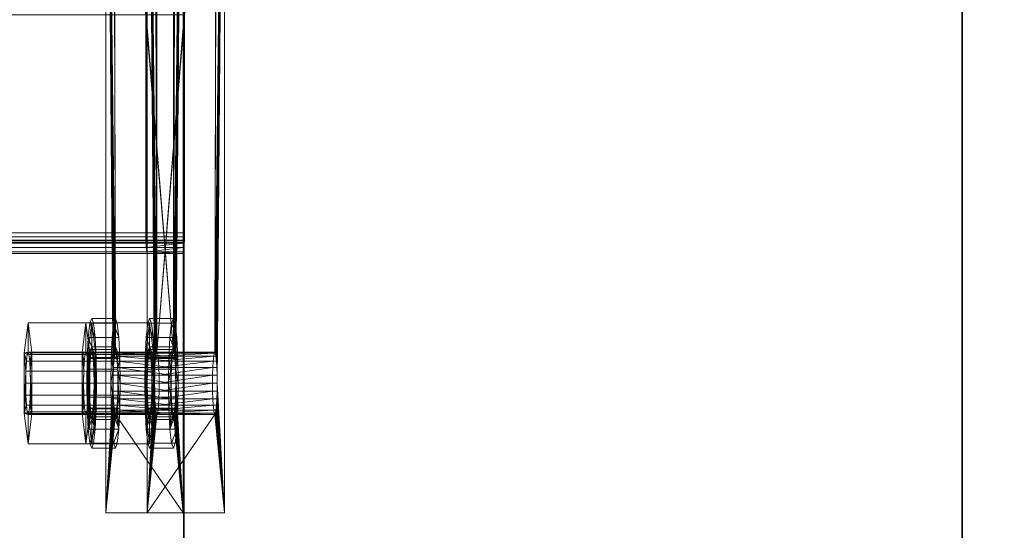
# Model space of a CAD drawing. Extents: x -0.3 to 41.3, y 0 to 17.8.
# Tile 46 of 256: x 0.7661 to 0.9559, y 5.7165 to 5.8149. Entities that reach past the tile are written whole.
import ezdxf

# ---------------------------------------------------------------- set-up
doc = ezdxf.new("R2010")
doc.units = 0
doc.header["$MEASUREMENT"] = 0
for name, color, linetype, lineweight in [('ANILHAS', 135, 'Continuous', 0), ('PLACAS_DE_BASE', 144, 'Continuous', 0), ('PORCAS', 157, 'Continuous', 0), ('VIGA_METALICA', 106, 'Continuous', 0)]:
    doc.layers.add(name, color=color, linetype=linetype, lineweight=lineweight)
for name, color, linetype in [('S31', 7, 'Continuous'), ('V119', 7, 'Continuous'), ('V222', 7, 'Continuous'), ('V308', 7, 'Continuous')]:
    doc.layers.add(name, color=color, linetype=linetype)

msp = doc.modelspace()

# ---------------------------------------------------------------- linework, layer by layer
at = {"layer": 'S31', "color": 253, "true_color": 0xca95bd}
for points, invisible_edges in [([(0.54775, 5.59431, 195.60001), (1.34775, 5.59431, 195.60001), (1.34775, 6.39431, 195.60001)], 12), ([(0.54775, 5.59431, 195.10001), (1.34775, 5.59431, 195.10001), (1.34775, 6.39431, 195.10001)], 12), ([(0.54775, 5.59431, 195.60001), (1.34775, 6.39431, 195.60001), (0.54775, 6.39431, 195.60001)], 9), ([(0.54775, 5.59431, 195.10001), (1.34775, 6.39431, 195.10001), (0.54775, 6.39431, 195.10001)], 9)]:
    msp.add_3dface(points, dxfattribs=dict(at, invisible_edges=invisible_edges))
at = {"layer": 'V119', "color": 252, "true_color": 0x838383}
for points, invisible_edges in [([(0.94775, 5.91931, 196.60001), (0.79775, 5.91931, 196.60001), (0.79775, 1.96931, 196.60001)], 12), ([(0.94775, 5.91931, 196.00001), (0.79775, 5.91931, 196.00001), (0.79775, 1.96931, 196.00001)], 12), ([(0.94775, 5.91931, 196.60001), (0.79775, 1.96931, 196.60001), (0.94775, 1.96931, 196.60001)], 9), ([(0.94775, 5.91931, 196.00001), (0.79775, 1.96931, 196.00001), (0.94775, 1.96931, 196.00001)], 9)]:
    msp.add_3dface(points, dxfattribs=dict(at, invisible_edges=invisible_edges))
for points in [[(0.79775, 5.91931, 196.60001), (0.79775, 1.96931, 196.60001), (0.79775, 1.96931, 196.00001), (0.79775, 5.91931, 196.00001)], [(0.94775, 1.96931, 196.60001), (0.94775, 5.91931, 196.60001), (0.94775, 5.91931, 196.00001), (0.94775, 1.96931, 196.00001)]]:
    msp.add_3dface(points, dxfattribs=at)
at = {"layer": 'V222', "color": 252, "true_color": 0x838383}
for points, invisible_edges in [([(0.94775, 5.91931, 199.55), (0.79775, 5.91931, 199.55), (0.79775, 1.96931, 199.55)], 12), ([(0.94775, 5.91931, 198.95), (0.79775, 5.91931, 198.95), (0.79775, 1.96931, 198.95)], 12), ([(0.94775, 5.91931, 199.55), (0.79775, 1.96931, 199.55), (0.94775, 1.96931, 199.55)], 9), ([(0.94775, 5.91931, 198.95), (0.79775, 1.96931, 198.95), (0.94775, 1.96931, 198.95)], 9)]:
    msp.add_3dface(points, dxfattribs=dict(at, invisible_edges=invisible_edges))
for points in [[(0.79775, 5.91931, 199.55), (0.79775, 1.96931, 199.55), (0.79775, 1.96931, 198.95), (0.79775, 5.91931, 198.95)], [(0.94775, 1.96931, 199.55), (0.94775, 5.91931, 199.55), (0.94775, 5.91931, 198.95), (0.94775, 1.96931, 198.95)]]:
    msp.add_3dface(points, dxfattribs=at)
at = {"layer": 'V308', "color": 252, "true_color": 0x838383}
for points, invisible_edges in [([(0.94775, 5.84431, 200.60001), (0.79775, 5.84431, 200.60001), (0.79775, 1.96931, 200.60001)], 12), ([(0.94775, 5.84431, 200.30001), (0.79775, 5.84431, 200.30001), (0.79775, 1.96931, 200.30001)], 12), ([(0.94775, 5.84431, 200.60001), (0.79775, 1.96931, 200.60001), (0.94775, 1.96931, 200.60001)], 9), ([(0.94775, 5.84431, 200.30001), (0.79775, 1.96931, 200.30001), (0.94775, 1.96931, 200.30001)], 9)]:
    msp.add_3dface(points, dxfattribs=dict(at, invisible_edges=invisible_edges))
for points in [[(0.79775, 5.84431, 200.60001), (0.79775, 1.96931, 200.60001), (0.79775, 1.96931, 200.30001), (0.79775, 5.84431, 200.30001)], [(0.94775, 1.96931, 200.60001), (0.94775, 5.84431, 200.60001), (0.94775, 5.84431, 200.30001), (0.94775, 1.96931, 200.30001)]]:
    msp.add_3dface(points, dxfattribs=at)

# ---------------------------------------------------------------- meshes
at = {"layer": 'ANILHAS'}
mesh = msp.add_polyface(dxfattribs=at)
corners = [(0.77908, 5.74481, 199.5841), (0.77915, 5.74003, 199.58315), (0.77915, 5.74959, 199.58315), (0.77935, 5.73597, 199.58045), (0.77935, 5.75365, 199.58045), (0.77949, 5.74481, 199.57862), (0.77953, 5.74213, 199.57809), (0.77953, 5.74749, 199.57809), (0.77964, 5.73986, 199.57657), (0.77964, 5.74976, 199.57657), (0.77966, 5.73326, 199.5764), (0.77966, 5.75636, 199.5764), (0.77981, 5.73834, 199.57431), (0.77981, 5.75128, 199.57431), (0.78001, 5.73231, 199.57164), (0.78001, 5.73781, 199.57164), (0.78001, 5.75181, 199.57164), (0.78001, 5.75731, 199.57164), (0.78021, 5.73834, 199.56896), (0.78021, 5.75128, 199.56896), (0.78037, 5.73326, 199.56687), (0.78037, 5.75636, 199.56687), (0.78038, 5.73986, 199.5667), (0.78038, 5.74976, 199.5667), (0.78049, 5.74213, 199.56518), (0.78049, 5.74749, 199.56518), (0.78053, 5.74481, 199.56466), (0.78067, 5.73597, 199.56282), (0.78067, 5.75365, 199.56282), (0.78087, 5.74003, 199.56012), (0.78087, 5.74959, 199.56012), (0.78094, 5.74481, 199.55917), (0.78367, 5.74481, 199.58444), (0.78374, 5.74003, 199.5835), (0.78374, 5.74959, 199.5835), (0.78394, 5.73597, 199.58079), (0.78394, 5.75365, 199.58079), (0.78408, 5.74481, 199.57896), (0.78412, 5.74213, 199.57843), (0.78412, 5.74749, 199.57843), (0.78423, 5.73986, 199.57691), (0.78423, 5.74976, 199.57691), (0.78424, 5.73326, 199.57674), (0.78424, 5.75636, 199.57674), (0.7844, 5.73834, 199.57465), (0.7844, 5.75128, 199.57465), (0.7846, 5.73231, 199.57198), (0.7846, 5.73781, 199.57198), (0.7846, 5.75181, 199.57198), (0.7846, 5.75731, 199.57198), (0.7848, 5.73834, 199.56931), (0.7848, 5.75128, 199.56931), (0.78495, 5.73326, 199.56721), (0.78495, 5.75636, 199.56721), (0.78497, 5.73986, 199.56704), (0.78497, 5.74976, 199.56704), (0.78508, 5.74213, 199.56553), (0.78508, 5.74749, 199.56553), (0.78512, 5.74481, 199.565), (0.78526, 5.73597, 199.56316), (0.78526, 5.75365, 199.56316), (0.78546, 5.74003, 199.56046), (0.78546, 5.74959, 199.56046), (0.78553, 5.74481, 199.55951)]
mesh.append_faces([[corners[k] for k in face] for face in [(46, 42, 10, 14), (42, 35, 3, 10), (35, 33, 1, 3), (33, 32, 0, 1), (32, 34, 2, 0), (34, 36, 4, 2), (36, 43, 11, 4), (43, 49, 17, 11), (49, 53, 21, 17), (53, 60, 28, 21), (60, 62, 30, 28), (62, 63, 31, 30), (63, 61, 29, 31), (61, 59, 27, 29), (59, 52, 20, 27), (52, 46, 14, 20), (47, 50, 18, 15), (50, 54, 22, 18), (54, 56, 24, 22), (56, 58, 26, 24), (58, 57, 25, 26), (57, 55, 23, 25), (55, 51, 19, 23), (51, 48, 16, 19), (48, 45, 13, 16), (45, 41, 9, 13), (41, 39, 7, 9), (39, 37, 5, 7), (37, 38, 6, 5), (38, 40, 8, 6), (40, 44, 12, 8), (44, 47, 15, 12)]])
mesh.append_faces([[corners[k] for k in face] for face in [(43, 53, 49), (52, 42, 46), (21, 11, 17), (10, 20, 14)]], dxfattribs={"vtx0": -1})
mesh.append_faces([[corners[k] for k in face] for face in [(34, 48, 36), (48, 34, 45), (45, 34, 41), (41, 34, 39), (39, 32, 37), (37, 32, 38), (38, 33, 40), (40, 35, 44), (44, 35, 47), (53, 43, 60), (60, 36, 62), (62, 57, 63), (63, 58, 61), (61, 54, 59), (59, 42, 52), (11, 28, 4), (16, 30, 19), (19, 30, 23), (23, 30, 25), (25, 31, 26), (26, 29, 24), (24, 29, 22), (22, 27, 18), (18, 27, 15), (3, 27, 10), (2, 7, 0), (0, 6, 1), (1, 8, 3)]], dxfattribs={"vtx0": -1, "vtx1": -1})
mesh.append_faces([[corners[k] for k in face] for face in [(62, 36, 48), (59, 47, 35), (4, 30, 16), (15, 27, 3)]], dxfattribs={"vtx0": -1, "vtx1": -1, "vtx2": -1})
mesh.append_faces([[corners[k] for k in face] for face in [(39, 34, 32), (38, 32, 33), (40, 33, 35), (60, 43, 36), (62, 48, 51), (62, 51, 55), (62, 55, 57), (63, 57, 58), (61, 58, 56), (61, 56, 54), (59, 54, 50), (59, 50, 47), (59, 35, 42), (11, 21, 28), (4, 28, 30), (25, 30, 31), (26, 31, 29), (22, 29, 27), (10, 27, 20), (16, 2, 4), (2, 16, 13), (2, 13, 9), (2, 9, 7), (0, 7, 5), (0, 5, 6), (1, 6, 8), (3, 8, 12), (3, 12, 15)]], dxfattribs={"vtx0": -1, "vtx2": -1})
mesh = msp.add_polyface(dxfattribs=at)
corners = [(0.79024, 5.74481, 199.43452), (0.79031, 5.74003, 199.43357), (0.79031, 5.74959, 199.43357), (0.79052, 5.73597, 199.43087), (0.79052, 5.75365, 199.43087), (0.79065, 5.74481, 199.42903), (0.79069, 5.74213, 199.4285), (0.79069, 5.74749, 199.4285), (0.79081, 5.73986, 199.42699), (0.79081, 5.74976, 199.42699), (0.79082, 5.73326, 199.42682), (0.79082, 5.75636, 199.42682), (0.79097, 5.73834, 199.42472), (0.79097, 5.75128, 199.42472), (0.79117, 5.73231, 199.42205), (0.79117, 5.73781, 199.42205), (0.79117, 5.75181, 199.42205), (0.79117, 5.75731, 199.42205), (0.79137, 5.73834, 199.41938), (0.79137, 5.75128, 199.41938), (0.79153, 5.73326, 199.41728), (0.79153, 5.75636, 199.41728), (0.79154, 5.73986, 199.41712), (0.79154, 5.74976, 199.41712), (0.79166, 5.74213, 199.4156), (0.79166, 5.74749, 199.4156), (0.79169, 5.74481, 199.41507), (0.79183, 5.73597, 199.41324), (0.79183, 5.75365, 199.41324), (0.79203, 5.74003, 199.41053), (0.79203, 5.74959, 199.41053), (0.7921, 5.74481, 199.40959), (0.79483, 5.74481, 199.43486), (0.7949, 5.74003, 199.43391), (0.7949, 5.74959, 199.43391), (0.7951, 5.73597, 199.43121), (0.7951, 5.75365, 199.43121), (0.79524, 5.74481, 199.42937), (0.79528, 5.74213, 199.42885), (0.79528, 5.74749, 199.42885), (0.79539, 5.73986, 199.42733), (0.79539, 5.74976, 199.42733), (0.79541, 5.73326, 199.42716), (0.79541, 5.75636, 199.42716), (0.79556, 5.73834, 199.42507), (0.79556, 5.75128, 199.42507), (0.79576, 5.73231, 199.42239), (0.79576, 5.73781, 199.42239), (0.79576, 5.75181, 199.42239), (0.79576, 5.75731, 199.42239), (0.79596, 5.73834, 199.41972), (0.79596, 5.75128, 199.41972), (0.79612, 5.73326, 199.41763), (0.79612, 5.75636, 199.41763), (0.79613, 5.73986, 199.41746), (0.79613, 5.74976, 199.41746), (0.79624, 5.74213, 199.41594), (0.79624, 5.74749, 199.41594), (0.79628, 5.74481, 199.41541), (0.79642, 5.73597, 199.41358), (0.79642, 5.75365, 199.41358), (0.79662, 5.74003, 199.41088), (0.79662, 5.74959, 199.41088), (0.79669, 5.74481, 199.40993)]
mesh.append_faces([[corners[k] for k in face] for face in [(46, 42, 10, 14), (42, 35, 3, 10), (35, 33, 1, 3), (33, 32, 0, 1), (32, 34, 2, 0), (34, 36, 4, 2), (36, 43, 11, 4), (43, 49, 17, 11), (49, 53, 21, 17), (53, 60, 28, 21), (60, 62, 30, 28), (62, 63, 31, 30), (63, 61, 29, 31), (61, 59, 27, 29), (59, 52, 20, 27), (52, 46, 14, 20), (47, 50, 18, 15), (50, 54, 22, 18), (54, 56, 24, 22), (56, 58, 26, 24), (58, 57, 25, 26), (57, 55, 23, 25), (55, 51, 19, 23), (51, 48, 16, 19), (48, 45, 13, 16), (45, 41, 9, 13), (41, 39, 7, 9), (39, 37, 5, 7), (37, 38, 6, 5), (38, 40, 8, 6), (40, 44, 12, 8), (44, 47, 15, 12)]])
mesh.append_faces([[corners[k] for k in face] for face in [(43, 53, 49), (52, 42, 46), (21, 11, 17), (10, 20, 14)]], dxfattribs={"vtx0": -1})
mesh.append_faces([[corners[k] for k in face] for face in [(34, 48, 36), (48, 34, 45), (45, 34, 41), (41, 34, 39), (39, 32, 37), (37, 32, 38), (38, 33, 40), (40, 35, 44), (44, 35, 47), (53, 43, 60), (60, 36, 62), (62, 57, 63), (63, 58, 61), (61, 54, 59), (59, 42, 52), (11, 28, 4), (16, 30, 19), (19, 30, 23), (23, 30, 25), (25, 31, 26), (26, 29, 24), (24, 29, 22), (22, 27, 18), (18, 27, 15), (3, 27, 10), (2, 7, 0), (0, 6, 1), (1, 8, 3)]], dxfattribs={"vtx0": -1, "vtx1": -1})
mesh.append_faces([[corners[k] for k in face] for face in [(62, 36, 48), (59, 47, 35), (4, 30, 16), (15, 27, 3)]], dxfattribs={"vtx0": -1, "vtx1": -1, "vtx2": -1})
mesh.append_faces([[corners[k] for k in face] for face in [(39, 34, 32), (38, 32, 33), (40, 33, 35), (60, 43, 36), (62, 48, 51), (62, 51, 55), (62, 55, 57), (63, 57, 58), (61, 58, 56), (61, 56, 54), (59, 54, 50), (59, 50, 47), (59, 35, 42), (11, 21, 28), (4, 28, 30), (25, 30, 31), (26, 31, 29), (22, 29, 27), (10, 27, 20), (16, 2, 4), (2, 16, 13), (2, 13, 9), (2, 9, 7), (0, 7, 5), (0, 5, 6), (1, 6, 8), (3, 8, 12), (3, 12, 15)]], dxfattribs={"vtx0": -1, "vtx2": -1})
at = {"layer": 'PLACAS_DE_BASE'}
mesh = msp.add_polyface(dxfattribs=at)
corners = [(0.80419, 5.74481, 199.41701), (0.8056, 5.71981, 199.39806), (0.8056, 5.91981, 199.39806), (0.80417, 5.74636, 199.41721), (0.80413, 5.74781, 199.41781), (0.80406, 5.74905, 199.41876), (0.80396, 5.75001, 199.42), (0.80386, 5.75061, 199.42145), (0.80374, 5.75081, 199.42299), (0.80406, 5.89057, 199.41876), (0.79258, 5.75081, 199.57258), (0.79072, 5.71981, 199.59751), (0.79213, 5.74481, 199.57856), (0.79072, 5.91981, 199.59751), (0.79215, 5.74636, 199.57836), (0.79219, 5.74781, 199.57776), (0.79226, 5.74905, 199.57681), (0.79236, 5.75001, 199.57557), (0.79246, 5.75061, 199.57413), (0.79269, 5.75061, 199.57103), (0.80363, 5.75061, 199.42454), (0.78415, 5.74481, 199.57797), (0.78274, 5.71981, 199.59691), (0.78274, 5.91981, 199.59691), (0.78417, 5.74636, 199.57776), (0.78421, 5.74781, 199.57716), (0.78428, 5.74905, 199.57621), (0.78438, 5.75001, 199.57497), (0.78449, 5.75061, 199.57353), (0.7846, 5.75081, 199.57198), (0.78428, 5.89057, 199.57621), (0.79576, 5.75081, 199.4224), (0.79762, 5.71981, 199.39747), (0.79621, 5.74481, 199.41642), (0.79762, 5.91981, 199.39747), (0.79619, 5.74636, 199.41662), (0.79615, 5.74781, 199.41722), (0.79608, 5.74905, 199.41817), (0.79599, 5.75001, 199.41941), (0.79588, 5.75061, 199.42085), (0.79565, 5.75061, 199.42395), (0.78472, 5.75061, 199.57043)]
mesh.append_faces([[corners[k] for k in face] for face in [(2, 1, 32, 34), (7, 8, 31, 39), (8, 20, 40, 31), (19, 10, 29, 41), (10, 18, 28, 29)]])
mesh.append_faces([[corners[k] for k in face] for face in [(0, 2, 3), (3, 2, 4), (4, 2, 5), (5, 2, 6), (6, 2, 7), (7, 2, 8), (11, 12, 13), (19, 8, 10), (21, 23, 24), (24, 23, 25), (25, 23, 26), (26, 23, 27), (27, 23, 28), (28, 23, 29), (32, 33, 34), (40, 29, 31)]], dxfattribs={"vtx0": -1, "vtx1": -1})
mesh.append_faces([[corners[k] for k in face] for face in [(8, 9, 10), (29, 30, 31)]], dxfattribs={"vtx0": -1, "vtx1": -1, "vtx2": -1})
mesh.append_faces([[corners[k] for k in face] for face in [(0, 1, 2), (13, 12, 14), (13, 14, 15), (13, 15, 16), (13, 16, 17), (13, 17, 18), (13, 18, 10), (19, 20, 8), (21, 22, 23), (34, 33, 35), (34, 35, 36), (34, 36, 37), (34, 37, 38), (34, 38, 39), (34, 39, 31), (40, 41, 29)]], dxfattribs={"vtx0": -1, "vtx2": -1})
mesh = msp.add_polyface(dxfattribs=at)
corners = [(0.80374, 5.75081, 199.42299), (0.8056, 5.91981, 199.39806), (0.80413, 5.89181, 199.41781), (0.80406, 5.89057, 199.41876), (0.79258, 5.75081, 199.57258), (0.80396, 5.88961, 199.42), (0.80386, 5.88901, 199.42145), (0.80374, 5.88881, 199.42299), (0.79072, 5.91981, 199.59751), (0.79219, 5.89181, 199.57776), (0.79226, 5.89057, 199.57681), (0.79236, 5.88961, 199.57557), (0.79246, 5.88901, 199.57413), (0.79258, 5.88881, 199.57258), (0.80363, 5.88901, 199.42454), (0.79269, 5.88901, 199.57103), (0.80352, 5.88961, 199.42599), (0.7928, 5.88961, 199.56959), (0.7846, 5.75081, 199.57198), (0.78274, 5.91981, 199.59691), (0.78421, 5.89181, 199.57716), (0.78428, 5.89057, 199.57621), (0.79576, 5.75081, 199.4224), (0.78438, 5.88961, 199.57497), (0.78449, 5.88901, 199.57353), (0.7846, 5.88881, 199.57198), (0.79762, 5.91981, 199.39747), (0.79615, 5.89181, 199.41722), (0.79608, 5.89057, 199.41817), (0.79599, 5.88961, 199.41941), (0.79588, 5.88901, 199.42085), (0.79576, 5.88881, 199.4224), (0.78472, 5.88901, 199.57043), (0.79565, 5.88901, 199.42395), (0.78482, 5.88961, 199.56899), (0.79554, 5.88961, 199.42539), (0.79072, 5.71981, 199.59751), (0.78274, 5.71981, 199.59691)]
mesh.append_faces([[corners[k] for k in face] for face in [(36, 8, 19, 37), (7, 6, 30, 31), (6, 5, 29, 30), (16, 14, 33, 35), (14, 7, 31, 33), (13, 15, 32, 25), (15, 17, 34, 32), (11, 12, 24, 23), (12, 13, 25, 24)]])
mesh.append_faces([[corners[k] for k in face] for face in [(9, 4, 10), (10, 4, 11), (11, 4, 12), (12, 4, 13), (14, 13, 7), (13, 14, 15), (15, 16, 17), (27, 22, 28), (28, 22, 29), (29, 22, 30), (30, 22, 31), (32, 31, 25), (31, 32, 33), (33, 34, 35)]], dxfattribs={"vtx0": -1, "vtx1": -1})
mesh.append_faces([[corners[k] for k in face] for face in [(0, 1, 2), (8, 4, 9), (13, 4, 7), (18, 19, 20), (26, 22, 27), (31, 22, 25)]], dxfattribs={"vtx0": -1, "vtx1": -1, "vtx2": -1})
mesh.append_faces([[corners[k] for k in face] for face in [(0, 2, 3), (4, 3, 5), (4, 5, 6), (4, 6, 7), (15, 14, 16), (18, 20, 21), (22, 21, 23), (22, 23, 24), (22, 24, 25), (33, 32, 34)]], dxfattribs={"vtx0": -1, "vtx2": -1})
mesh = msp.add_polyface(dxfattribs=at)
corners = [(0.79302, 5.74481, 199.56659), (0.80331, 5.74636, 199.42877), (0.79301, 5.74636, 199.5668), (0.80335, 5.74781, 199.42818), (0.79297, 5.74781, 199.5674), (0.80343, 5.74905, 199.42723), (0.79289, 5.74905, 199.56835), (0.80352, 5.75001, 199.42599), (0.7928, 5.75001, 199.56959), (0.80363, 5.75061, 199.42454), (0.79269, 5.75061, 199.57103), (0.79532, 5.74481, 199.42838), (0.78505, 5.74481, 199.566), (0.78503, 5.74636, 199.5662), (0.79533, 5.74636, 199.42818), (0.78499, 5.74781, 199.5668), (0.79538, 5.74781, 199.42758), (0.78492, 5.74905, 199.56775), (0.79545, 5.74905, 199.42663), (0.78482, 5.75001, 199.56899), (0.79554, 5.75001, 199.42539), (0.78472, 5.75061, 199.57043), (0.79565, 5.75061, 199.42395), (0.80419, 5.74481, 199.41701), (0.80417, 5.74636, 199.41721), (0.79619, 5.74636, 199.41662), (0.79621, 5.74481, 199.41642), (0.80413, 5.74781, 199.41781), (0.79615, 5.74781, 199.41722), (0.80406, 5.74905, 199.41876), (0.79608, 5.74905, 199.41817), (0.80396, 5.75001, 199.42), (0.79599, 5.75001, 199.41941), (0.80386, 5.75061, 199.42145), (0.79588, 5.75061, 199.42085), (0.80329, 5.74481, 199.42898), (0.79246, 5.75061, 199.57413), (0.79236, 5.75001, 199.57557), (0.78438, 5.75001, 199.57497), (0.78449, 5.75061, 199.57353), (0.79226, 5.74905, 199.57681), (0.78428, 5.74905, 199.57621), (0.79219, 5.74781, 199.57776), (0.78421, 5.74781, 199.57716), (0.79215, 5.74636, 199.57836), (0.78417, 5.74636, 199.57776), (0.79213, 5.74481, 199.57856), (0.78415, 5.74481, 199.57797)]
mesh.append_faces([[corners[k] for k in face] for face in [(23, 24, 25, 26), (24, 27, 28, 25), (27, 29, 30, 28), (29, 31, 32, 30), (31, 33, 34, 32), (9, 7, 20, 22), (7, 5, 18, 20), (5, 3, 16, 18), (3, 1, 14, 16), (1, 35, 11, 14), (0, 2, 13, 12), (2, 4, 15, 13), (4, 6, 17, 15), (6, 8, 19, 17), (8, 10, 21, 19), (36, 37, 38, 39), (37, 40, 41, 38), (40, 42, 43, 41), (42, 44, 45, 43), (44, 46, 47, 45)]])
mesh.append_faces([[corners[k] for k in face] for face in [(0, 1, 2), (2, 3, 4), (4, 5, 6), (6, 7, 8), (8, 9, 10), (11, 13, 14), (14, 15, 16), (16, 17, 18), (18, 19, 20), (20, 21, 22)]], dxfattribs={"vtx0": -1, "vtx1": -1})
mesh.append_faces([[corners[k] for k in face] for face in [(2, 1, 3), (4, 3, 5), (6, 5, 7), (8, 7, 9), (11, 12, 13), (14, 13, 15), (16, 15, 17), (18, 17, 19), (20, 19, 21)]], dxfattribs={"vtx0": -1, "vtx2": -1})
mesh = msp.add_polyface(dxfattribs=at)
corners = [(0.79269, 5.73901, 199.57103), (0.80352, 5.73961, 199.42599), (0.7928, 5.73961, 199.56959), (0.80343, 5.74057, 199.42723), (0.79289, 5.74057, 199.56835), (0.80335, 5.74181, 199.42818), (0.79297, 5.74181, 199.5674), (0.80331, 5.74326, 199.42877), (0.79301, 5.74326, 199.5668), (0.80329, 5.74481, 199.42898), (0.79302, 5.74481, 199.56659), (0.80331, 5.74636, 199.42877), (0.79565, 5.73901, 199.42395), (0.78482, 5.73961, 199.56899), (0.79554, 5.73961, 199.42539), (0.78492, 5.74057, 199.56775), (0.79545, 5.74057, 199.42663), (0.78499, 5.74181, 199.5668), (0.79538, 5.74181, 199.42758), (0.78503, 5.74326, 199.5662), (0.79533, 5.74326, 199.42818), (0.78505, 5.74481, 199.566), (0.79532, 5.74481, 199.42838), (0.80386, 5.73901, 199.42145), (0.80396, 5.73961, 199.42), (0.79599, 5.73961, 199.41941), (0.79588, 5.73901, 199.42085), (0.80406, 5.74057, 199.41876), (0.79608, 5.74057, 199.41817), (0.80413, 5.74181, 199.41781), (0.79615, 5.74181, 199.41722), (0.80417, 5.74326, 199.41721), (0.79619, 5.74326, 199.41662), (0.80419, 5.74481, 199.41701), (0.79621, 5.74481, 199.41642), (0.80363, 5.73901, 199.42454), (0.78472, 5.73901, 199.57043), (0.79213, 5.74481, 199.57856), (0.79215, 5.74326, 199.57836), (0.78417, 5.74326, 199.57776), (0.78415, 5.74481, 199.57797), (0.79219, 5.74181, 199.57776), (0.78421, 5.74181, 199.57716), (0.79226, 5.74057, 199.57681), (0.78428, 5.74057, 199.57621), (0.79236, 5.73961, 199.57557), (0.78438, 5.73961, 199.57497), (0.79246, 5.73901, 199.57413), (0.78449, 5.73901, 199.57353)]
mesh.append_faces([[corners[k] for k in face] for face in [(23, 24, 25, 26), (24, 27, 28, 25), (27, 29, 30, 28), (29, 31, 32, 30), (31, 33, 34, 32), (9, 7, 20, 22), (7, 5, 18, 20), (5, 3, 16, 18), (3, 1, 14, 16), (1, 35, 12, 14), (0, 2, 13, 36), (2, 4, 15, 13), (4, 6, 17, 15), (6, 8, 19, 17), (8, 10, 21, 19), (37, 38, 39, 40), (38, 41, 42, 39), (41, 43, 44, 42), (43, 45, 46, 44), (45, 47, 48, 46)]])
mesh.append_faces([[corners[k] for k in face] for face in [(0, 1, 2), (2, 3, 4), (4, 5, 6), (6, 7, 8), (8, 9, 10), (12, 13, 14), (14, 15, 16), (16, 17, 18), (18, 19, 20), (20, 21, 22)]], dxfattribs={"vtx0": -1, "vtx1": -1})
mesh.append_faces([[corners[k] for k in face] for face in [(2, 1, 3), (4, 3, 5), (6, 5, 7), (8, 7, 9), (10, 9, 11), (14, 13, 15), (16, 15, 17), (18, 17, 19), (20, 19, 21)]], dxfattribs={"vtx0": -1, "vtx2": -1})
mesh = msp.add_polyface(dxfattribs=at)
corners = [(0.8056, 5.71981, 199.39806), (0.80374, 5.73881, 199.42299), (0.79072, 5.71981, 199.59751), (0.80386, 5.73901, 199.42145), (0.80396, 5.73961, 199.42), (0.80406, 5.74057, 199.41876), (0.80413, 5.74181, 199.41781), (0.80417, 5.74326, 199.41721), (0.80419, 5.74481, 199.41701), (0.79213, 5.74481, 199.57856), (0.79215, 5.74326, 199.57836), (0.79219, 5.74181, 199.57776), (0.79226, 5.74057, 199.57681), (0.79236, 5.73961, 199.57557), (0.79246, 5.73901, 199.57413), (0.79258, 5.73881, 199.57258), (0.80363, 5.73901, 199.42454), (0.79269, 5.73901, 199.57103), (0.80352, 5.73961, 199.42599), (0.78274, 5.71981, 199.59691), (0.7846, 5.73881, 199.57198), (0.79762, 5.71981, 199.39747), (0.78449, 5.73901, 199.57353), (0.78438, 5.73961, 199.57497), (0.78428, 5.74057, 199.57621), (0.78421, 5.74181, 199.57716), (0.78417, 5.74326, 199.57776), (0.78415, 5.74481, 199.57797), (0.79621, 5.74481, 199.41642), (0.79619, 5.74326, 199.41662), (0.79615, 5.74181, 199.41722), (0.79608, 5.74057, 199.41817), (0.79599, 5.73961, 199.41941), (0.79588, 5.73901, 199.42085), (0.79576, 5.73881, 199.4224), (0.78472, 5.73901, 199.57043), (0.79565, 5.73901, 199.42395), (0.78482, 5.73961, 199.56899)]
mesh.append_faces([[corners[k] for k in face] for face in [(0, 2, 19, 21), (1, 3, 33, 34), (16, 1, 34, 36), (15, 17, 35, 20), (14, 15, 20, 22)]])
mesh.append_faces([[corners[k] for k in face] for face in [(0, 1, 2), (1, 0, 3), (3, 0, 4), (4, 0, 5), (5, 0, 6), (6, 0, 7), (7, 0, 8), (9, 2, 10), (10, 2, 11), (11, 2, 12), (12, 2, 13), (13, 2, 14), (14, 2, 15), (16, 15, 1), (15, 16, 17), (19, 20, 21), (20, 19, 22), (22, 19, 23), (23, 19, 24), (24, 19, 25), (25, 19, 26), (26, 19, 27), (28, 21, 29), (29, 21, 30), (30, 21, 31), (31, 21, 32), (32, 21, 33), (33, 21, 34), (35, 34, 20), (34, 35, 36)]], dxfattribs={"vtx0": -1, "vtx1": -1})
mesh.append_faces([[corners[k] for k in face] for face in [(15, 2, 1), (34, 21, 20)]], dxfattribs={"vtx0": -1, "vtx1": -1, "vtx2": -1})
mesh.append_faces([[corners[k] for k in face] for face in [(17, 16, 18), (36, 35, 37)]], dxfattribs={"vtx0": -1, "vtx2": -1})
at = {"layer": 'PORCAS'}
mesh = msp.add_polyface(dxfattribs=at)
corners = [(0.76699, 5.73897, 199.5808), (0.76699, 5.75065, 199.5808), (0.7673, 5.74481, 199.5767), (0.76733, 5.74251, 199.57624), (0.76733, 5.74711, 199.57624), (0.76743, 5.74057, 199.57495), (0.76743, 5.74905, 199.57495), (0.76757, 5.73927, 199.57301), (0.76757, 5.75035, 199.57301), (0.76775, 5.73313, 199.57072), (0.76775, 5.73881, 199.57072), (0.76775, 5.75081, 199.57072), (0.76775, 5.75648, 199.57072), (0.76792, 5.73927, 199.56843), (0.76792, 5.75035, 199.56843), (0.76806, 5.74057, 199.56649), (0.76806, 5.74905, 199.56649), (0.76816, 5.74251, 199.5652), (0.76816, 5.74711, 199.5652), (0.76819, 5.74481, 199.56474), (0.7685, 5.73897, 199.56064), (0.7685, 5.75065, 199.56064), (0.77926, 5.73897, 199.58172), (0.77926, 5.75065, 199.58172), (0.77956, 5.74481, 199.57762), (0.7796, 5.74251, 199.57716), (0.7796, 5.74711, 199.57716), (0.7797, 5.74057, 199.57586), (0.7797, 5.74905, 199.57586), (0.77984, 5.73927, 199.57393), (0.77984, 5.75035, 199.57393), (0.78001, 5.73313, 199.57164), (0.78001, 5.73881, 199.57164), (0.78001, 5.75081, 199.57164), (0.78001, 5.75648, 199.57164), (0.78018, 5.73927, 199.56934), (0.78018, 5.75035, 199.56934), (0.78033, 5.74057, 199.56741), (0.78033, 5.74905, 199.56741), (0.78042, 5.74251, 199.56611), (0.78042, 5.74711, 199.56611), (0.78046, 5.74481, 199.56565), (0.78076, 5.73897, 199.56155), (0.78076, 5.75065, 199.56155)]
mesh.append_faces([[corners[k] for k in face] for face in [(31, 22, 0, 9), (22, 23, 1, 0), (23, 34, 12, 1), (34, 43, 21, 12), (43, 42, 20, 21), (42, 31, 9, 20), (32, 35, 13, 10), (35, 37, 15, 13), (37, 39, 17, 15), (39, 41, 19, 17), (41, 40, 18, 19), (40, 38, 16, 18), (38, 36, 14, 16), (36, 33, 11, 14), (33, 30, 8, 11), (30, 28, 6, 8), (28, 26, 4, 6), (26, 24, 2, 4), (24, 25, 3, 2), (25, 27, 5, 3), (27, 29, 7, 5), (29, 32, 10, 7)]])
mesh.append_faces([[corners[k] for k in face] for face in [(23, 33, 34), (33, 23, 30), (30, 23, 28), (28, 23, 26), (26, 22, 24), (24, 22, 25), (25, 22, 27), (27, 22, 29), (29, 22, 32), (43, 40, 42), (42, 32, 31), (21, 11, 12), (11, 21, 14), (14, 21, 16), (16, 21, 18), (18, 20, 19), (19, 20, 17), (17, 20, 15), (15, 20, 13), (13, 20, 10), (1, 4, 0), (0, 10, 9)]], dxfattribs={"vtx0": -1, "vtx1": -1})
mesh.append_faces([[corners[k] for k in face] for face in [(26, 23, 22), (32, 22, 31), (33, 43, 34), (43, 33, 36), (43, 36, 38), (43, 38, 40), (42, 40, 41), (42, 41, 39), (42, 39, 37), (42, 37, 35), (42, 35, 32), (18, 21, 20), (10, 20, 9), (11, 1, 12), (1, 11, 8), (1, 8, 6), (1, 6, 4), (0, 4, 2), (0, 2, 3), (0, 3, 5), (0, 5, 7), (0, 7, 10)]], dxfattribs={"vtx0": -1, "vtx2": -1})
mesh = msp.add_polyface(dxfattribs=at)
corners = [(0.77816, 5.73897, 199.43122), (0.77816, 5.75065, 199.43122), (0.77846, 5.74481, 199.42712), (0.7785, 5.74251, 199.42666), (0.7785, 5.74711, 199.42666), (0.77859, 5.74057, 199.42536), (0.77859, 5.74905, 199.42536), (0.77874, 5.73927, 199.42343), (0.77874, 5.75035, 199.42343), (0.77891, 5.73313, 199.42114), (0.77891, 5.73881, 199.42114), (0.77891, 5.75081, 199.42114), (0.77891, 5.75648, 199.42114), (0.77908, 5.73927, 199.41884), (0.77908, 5.75035, 199.41884), (0.77922, 5.74057, 199.41691), (0.77922, 5.74905, 199.41691), (0.77932, 5.74251, 199.41561), (0.77932, 5.74711, 199.41561), (0.77935, 5.74481, 199.41515), (0.77966, 5.73897, 199.41105), (0.77966, 5.75065, 199.41105), (0.79042, 5.73897, 199.43213), (0.79042, 5.75065, 199.43213), (0.79073, 5.74481, 199.42803), (0.79076, 5.74251, 199.42758), (0.79076, 5.74711, 199.42758), (0.79086, 5.74057, 199.42628), (0.79086, 5.74905, 199.42628), (0.791, 5.73927, 199.42435), (0.791, 5.75035, 199.42435), (0.79117, 5.73313, 199.42205), (0.79117, 5.73881, 199.42205), (0.79117, 5.75081, 199.42205), (0.79117, 5.75648, 199.42205), (0.79135, 5.73927, 199.41976), (0.79135, 5.75035, 199.41976), (0.79149, 5.74057, 199.41782), (0.79149, 5.74905, 199.41782), (0.79159, 5.74251, 199.41653), (0.79159, 5.74711, 199.41653), (0.79162, 5.74481, 199.41607), (0.79193, 5.73897, 199.41197), (0.79193, 5.75065, 199.41197)]
mesh.append_faces([[corners[k] for k in face] for face in [(31, 22, 0, 9), (22, 23, 1, 0), (23, 34, 12, 1), (34, 43, 21, 12), (43, 42, 20, 21), (42, 31, 9, 20), (32, 35, 13, 10), (35, 37, 15, 13), (37, 39, 17, 15), (39, 41, 19, 17), (41, 40, 18, 19), (40, 38, 16, 18), (38, 36, 14, 16), (36, 33, 11, 14), (33, 30, 8, 11), (30, 28, 6, 8), (28, 26, 4, 6), (26, 24, 2, 4), (24, 25, 3, 2), (25, 27, 5, 3), (27, 29, 7, 5), (29, 32, 10, 7)]])
mesh.append_faces([[corners[k] for k in face] for face in [(23, 33, 34), (33, 23, 30), (30, 23, 28), (28, 23, 26), (26, 22, 24), (24, 22, 25), (25, 22, 27), (27, 22, 29), (29, 22, 32), (43, 40, 42), (42, 32, 31), (21, 11, 12), (11, 21, 14), (14, 21, 16), (16, 21, 18), (18, 20, 19), (19, 20, 17), (17, 20, 15), (15, 20, 13), (13, 20, 10), (1, 4, 0), (0, 10, 9)]], dxfattribs={"vtx0": -1, "vtx1": -1})
mesh.append_faces([[corners[k] for k in face] for face in [(26, 23, 22), (32, 22, 31), (33, 43, 34), (43, 33, 36), (43, 36, 38), (43, 38, 40), (42, 40, 41), (42, 41, 39), (42, 39, 37), (42, 37, 35), (42, 35, 32), (18, 21, 20), (10, 20, 9), (11, 1, 12), (1, 11, 8), (1, 8, 6), (1, 6, 4), (0, 4, 2), (0, 2, 3), (0, 3, 5), (0, 5, 7), (0, 7, 10)]], dxfattribs={"vtx0": -1, "vtx2": -1})
at = {"layer": 'VIGA_METALICA'}
mesh = msp.add_polyface(dxfattribs=at)
corners = [(0.12045, 5.77381, 199.49735), (0.12045, 5.81581, 199.49735), (0.12045, 5.82381, 199.49735), (0.12045, 5.86581, 199.49735), (0.12047, 5.77228, 199.49705), (0.12047, 5.81734, 199.49705), (0.12047, 5.82228, 199.49705), (0.12047, 5.86734, 199.49705), (0.12054, 5.77098, 199.49618), (0.12054, 5.81864, 199.49618), (0.12054, 5.82098, 199.49618), (0.12054, 5.86864, 199.49618), (0.1206, 5.77381, 199.49536), (0.1206, 5.81581, 199.49536), (0.1206, 5.82381, 199.49536), (0.1206, 5.86581, 199.49536), (0.12061, 5.77304, 199.4952), (0.12061, 5.81658, 199.4952), (0.12061, 5.82304, 199.4952), (0.12061, 5.86658, 199.4952), (0.12063, 5.77011, 199.49489), (0.12063, 5.81951, 199.49489), (0.12063, 5.82011, 199.49489), (0.12063, 5.86951, 199.49489), (0.12064, 5.7724, 199.49477), (0.12064, 5.81722, 199.49477), (0.12064, 5.8224, 199.49477), (0.12064, 5.86722, 199.49477), (0.12069, 5.77196, 199.49412), (0.12069, 5.81766, 199.49412), (0.12069, 5.82196, 199.49412), (0.12069, 5.86766, 199.49412), (0.12075, 5.76981, 199.49336), (0.12075, 5.77181, 199.49336), (0.12075, 5.81781, 199.49336), (0.12075, 5.81981, 199.49336), (0.12075, 5.82181, 199.49336), (0.12075, 5.86781, 199.49336), (0.12075, 5.86981, 199.49336), (0.12172, 5.81781, 199.4804), (0.12172, 5.81981, 199.4804), (0.12172, 5.82181, 199.4804), (0.12663, 5.81781, 199.41458), (0.12663, 5.81981, 199.41458), (0.12663, 5.82181, 199.41458), (0.12759, 5.76981, 199.40162), (0.12759, 5.77181, 199.40162), (0.12759, 5.81781, 199.40162), (0.12759, 5.81981, 199.40162), (0.12759, 5.82181, 199.40162), (0.12759, 5.86781, 199.40162), (0.12759, 5.86981, 199.40162), (0.12765, 5.77196, 199.40085), (0.12765, 5.81766, 199.40085), (0.12765, 5.82196, 199.40085), (0.12765, 5.86766, 199.40085), (0.1277, 5.7724, 199.40021), (0.1277, 5.81722, 199.40021), (0.1277, 5.8224, 199.40021), (0.1277, 5.86722, 199.40021), (0.12771, 5.77011, 199.40009), (0.12771, 5.81951, 199.40009), (0.12771, 5.82011, 199.40009), (0.12771, 5.86951, 199.40009), (0.12773, 5.77304, 199.39977), (0.12773, 5.81658, 199.39977), (0.12773, 5.82304, 199.39977), (0.12773, 5.86658, 199.39977), (0.12774, 5.77381, 199.39962), (0.12774, 5.81581, 199.39962), (0.12774, 5.82381, 199.39962), (0.12774, 5.86581, 199.39962), (0.1278, 5.77098, 199.3988), (0.1278, 5.81864, 199.3988), (0.1278, 5.82098, 199.3988), (0.1278, 5.86864, 199.3988), (0.12787, 5.77228, 199.39793), (0.12787, 5.81734, 199.39793), (0.12787, 5.82228, 199.39793), (0.12787, 5.86734, 199.39793), (0.12789, 5.77381, 199.39763), (0.12789, 5.81581, 199.39763), (0.12789, 5.82381, 199.39763), (0.12789, 5.86581, 199.39763), (0.79045, 5.77381, 199.54735), (0.79045, 5.81581, 199.54735), (0.79045, 5.82381, 199.54735), (0.79045, 5.86581, 199.54735), (0.79047, 5.77228, 199.54705), (0.79047, 5.81734, 199.54705), (0.79047, 5.82228, 199.54705), (0.79047, 5.86734, 199.54705), (0.79054, 5.77098, 199.54618), (0.79054, 5.81864, 199.54618), (0.79054, 5.82098, 199.54618), (0.79054, 5.86864, 199.54618), (0.7906, 5.77381, 199.54536), (0.7906, 5.81581, 199.54536), (0.7906, 5.82381, 199.54536), (0.7906, 5.86581, 199.54536), (0.79061, 5.77304, 199.5452), (0.79061, 5.81658, 199.5452), (0.79061, 5.82304, 199.5452), (0.79061, 5.86658, 199.5452), (0.79063, 5.77011, 199.54489), (0.79063, 5.81951, 199.54489), (0.79063, 5.82011, 199.54489), (0.79063, 5.86951, 199.54489), (0.79064, 5.7724, 199.54477), (0.79064, 5.81722, 199.54477), (0.79064, 5.8224, 199.54477), (0.79064, 5.86722, 199.54477), (0.79069, 5.77196, 199.54412), (0.79069, 5.81766, 199.54412), (0.79069, 5.82196, 199.54412), (0.79069, 5.86766, 199.54412), (0.79075, 5.76981, 199.54336), (0.79075, 5.77181, 199.54336), (0.79075, 5.81781, 199.54336), (0.79075, 5.81981, 199.54336), (0.79075, 5.82181, 199.54336), (0.79075, 5.86781, 199.54336), (0.79075, 5.86981, 199.54336), (0.79172, 5.81781, 199.5304), (0.79172, 5.81981, 199.5304), (0.79172, 5.82181, 199.5304), (0.79663, 5.81781, 199.46458), (0.79663, 5.81981, 199.46458), (0.79663, 5.82181, 199.46458), (0.79759, 5.76981, 199.45162), (0.79759, 5.77181, 199.45162), (0.79759, 5.81781, 199.45162), (0.79759, 5.81981, 199.45162), (0.79759, 5.82181, 199.45162), (0.79759, 5.86781, 199.45162), (0.79759, 5.86981, 199.45162), (0.79765, 5.77196, 199.45085), (0.79765, 5.81766, 199.45085), (0.79765, 5.82196, 199.45085), (0.79765, 5.86766, 199.45085), (0.7977, 5.7724, 199.45021), (0.7977, 5.81722, 199.45021), (0.7977, 5.8224, 199.45021), (0.7977, 5.86722, 199.45021), (0.79771, 5.77011, 199.45009), (0.79771, 5.81951, 199.45009), (0.79771, 5.82011, 199.45009), (0.79771, 5.86951, 199.45009), (0.79773, 5.77304, 199.44977), (0.79773, 5.81658, 199.44977), (0.79773, 5.82304, 199.44977), (0.79773, 5.86658, 199.44977), (0.79774, 5.77381, 199.44962), (0.79774, 5.81581, 199.44962), (0.79774, 5.82381, 199.44962), (0.79774, 5.86581, 199.44962), (0.7978, 5.77098, 199.4488), (0.7978, 5.81864, 199.4488), (0.7978, 5.82098, 199.4488), (0.7978, 5.86864, 199.4488), (0.79787, 5.77228, 199.44793), (0.79787, 5.81734, 199.44793), (0.79787, 5.82228, 199.44793), (0.79787, 5.86734, 199.44793), (0.79789, 5.77381, 199.44763), (0.79789, 5.81581, 199.44763), (0.79789, 5.82381, 199.44763), (0.79789, 5.86581, 199.44763)]
mesh.append_faces([[corners[k] for k in face] for face in [(68, 64, 148, 152), (64, 56, 140, 148), (56, 52, 136, 140), (52, 46, 130, 136), (46, 33, 117, 130), (33, 28, 112, 117), (28, 24, 108, 112), (24, 16, 100, 108), (16, 12, 96, 100), (12, 13, 97, 96), (13, 17, 101, 97), (17, 25, 109, 101), (25, 29, 113, 109), (29, 34, 118, 113), (34, 39, 123, 118), (39, 40, 124, 123), (40, 35, 119, 124), (35, 21, 105, 119), (21, 9, 93, 105), (9, 5, 89, 93), (5, 1, 85, 89), (1, 0, 84, 85), (0, 4, 88, 84), (4, 8, 92, 88), (8, 20, 104, 92), (20, 32, 116, 104), (32, 45, 129, 116), (45, 60, 144, 129), (60, 72, 156, 144), (72, 76, 160, 156), (76, 80, 164, 160), (80, 81, 165, 164), (81, 77, 161, 165), (77, 73, 157, 161), (73, 61, 145, 157), (61, 48, 132, 145), (48, 43, 127, 132), (43, 42, 126, 127), (42, 47, 131, 126), (47, 53, 137, 131), (53, 57, 141, 137), (57, 65, 149, 141), (65, 69, 153, 149), (69, 68, 152, 153), (70, 66, 150, 154), (66, 58, 142, 150), (58, 54, 138, 142), (54, 49, 133, 138), (49, 44, 128, 133), (44, 43, 127, 128), (43, 48, 132, 127), (48, 62, 146, 132), (62, 74, 158, 146), (74, 78, 162, 158), (78, 82, 166, 162), (82, 83, 167, 166), (83, 79, 163, 167), (79, 75, 159, 163), (75, 63, 147, 159), (63, 51, 135, 147), (51, 38, 122, 135), (38, 23, 107, 122), (23, 11, 95, 107), (11, 7, 91, 95), (7, 3, 87, 91), (3, 2, 86, 87), (2, 6, 90, 86), (6, 10, 94, 90), (10, 22, 106, 94), (22, 35, 119, 106), (35, 40, 124, 119), (40, 41, 125, 124), (41, 36, 120, 125), (36, 30, 114, 120), (30, 26, 110, 114), (26, 18, 102, 110), (18, 14, 98, 102), (14, 15, 99, 98), (15, 19, 103, 99), (19, 27, 111, 103), (27, 31, 115, 111), (31, 37, 121, 115), (37, 50, 134, 121), (50, 55, 139, 134), (55, 59, 143, 139), (59, 67, 151, 143), (67, 71, 155, 151), (71, 70, 154, 155)]])
mesh.append_faces([[corners[k] for k in face] for face in [(20, 45, 32), (48, 47, 42), (63, 38, 51), (144, 116, 129), (119, 118, 123), (107, 135, 122)]], dxfattribs={"vtx0": -1})
mesh.append_faces([[corners[k] for k in face] for face in [(45, 20, 60), (60, 8, 72), (33, 4, 28), (28, 4, 24), (24, 0, 16), (16, 0, 12), (12, 1, 13), (13, 5, 17), (17, 5, 25), (25, 5, 29), (29, 9, 34), (34, 9, 39), (39, 9, 48), (73, 48, 61), (61, 48, 48), (6, 36, 10), (36, 6, 30), (30, 6, 26), (26, 2, 18), (18, 2, 14), (14, 3, 15), (15, 7, 19), (19, 7, 27), (27, 7, 31), (31, 11, 37), (37, 11, 50), (44, 48, 48), (48, 44, 62), (62, 44, 74), (74, 49, 78), (78, 58, 82), (82, 71, 83), (83, 67, 79), (79, 55, 75), (75, 23, 63), (22, 48, 48), (48, 22, 41), (41, 10, 36), (72, 46, 76), (46, 72, 33), (76, 56, 80), (80, 69, 81), (81, 65, 77), (77, 53, 73), (116, 144, 104), (104, 156, 92), (130, 160, 136), (136, 160, 140), (140, 164, 148), (148, 164, 152), (152, 165, 153), (153, 161, 149), (149, 161, 141), (141, 161, 137), (137, 157, 131), (131, 157, 126), (126, 157, 119), (93, 119, 105), (105, 119, 119), (162, 133, 158), (133, 162, 138), (138, 162, 142), (142, 166, 150), (150, 166, 154), (154, 167, 155), (155, 163, 151), (151, 163, 143), (143, 163, 139), (139, 159, 134), (134, 159, 121), (125, 119, 119), (119, 125, 106), (106, 125, 94), (94, 120, 90), (90, 110, 86), (86, 99, 87), (87, 103, 91), (91, 115, 95), (95, 147, 107), (146, 119, 119), (119, 146, 128), (128, 158, 133), (92, 117, 88), (117, 92, 130), (88, 108, 84), (84, 97, 85), (85, 101, 89), (89, 113, 93)]], dxfattribs={"vtx0": -1, "vtx1": -1})
mesh.append_faces([[corners[k] for k in face] for face in [(72, 8, 33), (47, 48, 73), (75, 50, 11), (92, 156, 130), (118, 119, 93), (95, 121, 159)]], dxfattribs={"vtx0": -1, "vtx1": -1, "vtx2": -1})
mesh.append_faces([[corners[k] for k in face] for face in [(60, 20, 8), (33, 8, 4), (24, 4, 0), (12, 0, 1), (13, 1, 5), (29, 5, 9), (48, 9, 21), (48, 21, 48), (26, 6, 2), (14, 2, 3), (15, 3, 7), (31, 7, 11), (74, 44, 49), (78, 49, 54), (78, 54, 58), (82, 58, 66), (82, 66, 70), (82, 70, 71), (83, 71, 67), (79, 67, 59), (79, 59, 55), (75, 55, 50), (75, 11, 23), (63, 23, 38), (41, 22, 10), (76, 46, 52), (76, 52, 56), (80, 56, 64), (80, 64, 68), (80, 68, 69), (81, 69, 65), (77, 65, 57), (77, 57, 53), (73, 53, 47), (104, 144, 156), (130, 156, 160), (140, 160, 164), (152, 164, 165), (153, 165, 161), (137, 161, 157), (119, 157, 145), (119, 145, 119), (142, 162, 166), (154, 166, 167), (155, 167, 163), (139, 163, 159), (94, 125, 120), (90, 120, 114), (90, 114, 110), (86, 110, 102), (86, 102, 98), (86, 98, 99), (87, 99, 103), (91, 103, 111), (91, 111, 115), (95, 115, 121), (95, 159, 147), (107, 147, 135), (128, 146, 158), (88, 117, 112), (88, 112, 108), (84, 108, 100), (84, 100, 96), (84, 96, 97), (85, 97, 101), (89, 101, 109), (89, 109, 113), (93, 113, 118)]], dxfattribs={"vtx0": -1, "vtx2": -1})

doc.saveas('drawing.dxf')
